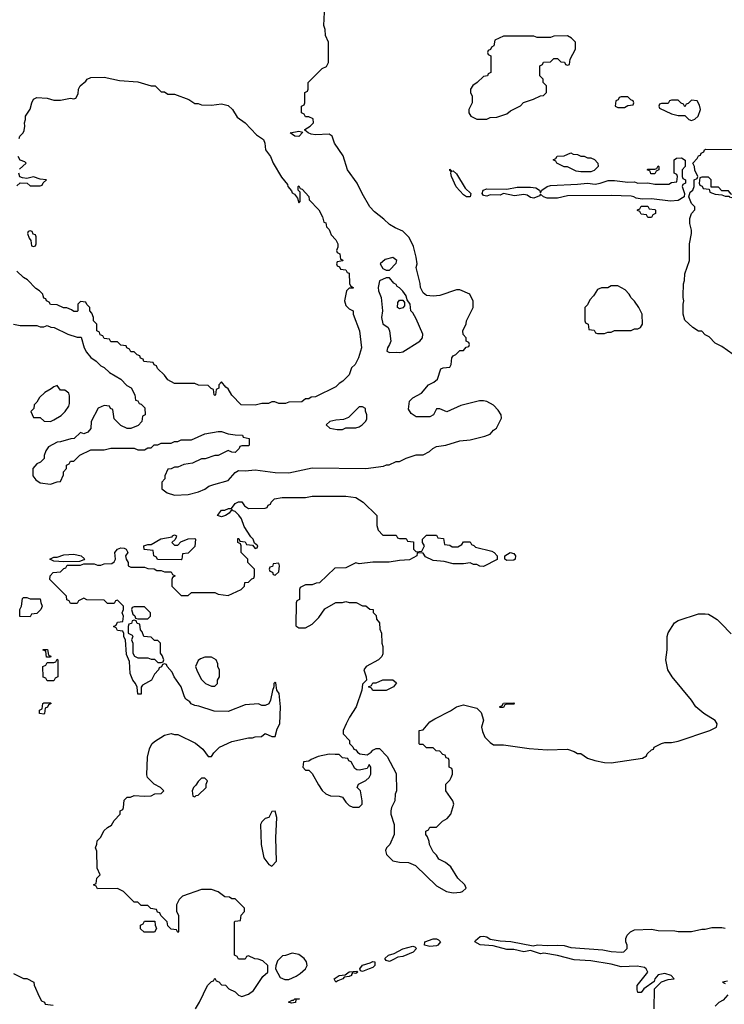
# Model space of a CAD drawing. Header units: inches. Extents: x 2348352 to 2479776, y 460422 to 613655.
# Tile 201 of 256: x 2381547 to 2385745, y 545778 to 551645. Entities that reach past the tile are written whole.
import ezdxf

# ---------------------------------------------------------------- set-up
doc = ezdxf.new("R2010")
doc.units = ezdxf.units.IN
doc.header["$MEASUREMENT"] = 0
doc.layers.add('C3584', color=7, linetype='Continuous')
doc.layers.add('C3585', color=7, linetype='Continuous')

msp = doc.modelspace()

# ---------------------------------------------------------------- linework, layer by layer
at = {"layer": 'C3584', "color": 4}
for points, elevation in [([(2381510, 549831.3), (2381550, 549822), (2381650, 549822), (2381670, 549814), (2381690, 549814), (2381710, 549822), (2381732.7, 549812.7), (2381751.6, 549811.6), (2381834, 549770), (2381890, 549754), (2381912.7, 549752.7), (2381931.3, 549690), (2381944.5, 549664.5), (2381970, 549632), (2382002, 549610), (2382030, 549582), (2382050, 549572), (2382082, 549542), (2382150, 549502), (2382185.4, 549465.4), (2382211.1, 549451.1), (2382234, 549410), (2382238, 549378), (2382250, 549374), (2382258, 549358), (2382270, 549354), (2382292.7, 549332.7), (2382294, 549290), (2382278, 549282), (2382274, 549250), (2382252.7, 549227.3), (2382210, 549208), (2382188.4, 549208.4), (2382150, 549226), (2382110, 549266), (2382102, 549322), (2382088, 549328), (2382082, 549342), (2382050, 549346), (2382014, 549330), (2381972, 549250), (2381971.3, 549208.7), (2381952.7, 549187.3), (2381930, 549178), (2381910, 549186), (2381871.6, 549148.4), (2381852.7, 549147.3), (2381791.1, 549128.9), (2381770, 549128), (2381719.6, 549100.4), (2381703.6, 549076.4), (2381692.7, 549047.3), (2381692, 549030), (2381671.1, 549008.9), (2381650, 548998), (2381624.7, 548970), (2381626.4, 548926.4), (2381643.5, 548903.5), (2381670, 548886), (2381730, 548878), (2381770, 548892), (2381790, 548894), (2381807.3, 548932.7), (2381808.4, 548951.6), (2381826, 548970), (2381826, 548990), (2381842, 548998), (2381850, 549014), (2381870, 549014), (2381906, 549050), (2381970, 549082), (2382050, 549082), (2382090, 549092), (2382230, 549092), (2382250, 549082), (2382290, 549082), (2382310, 549094), (2382330, 549094), (2382348.4, 549111.6), (2382370, 549112), (2382390, 549122), (2382450, 549122), (2382468.9, 549131.1), (2382490, 549132), (2382510, 549142), (2382570, 549142), (2382650, 549178), (2382730, 549191), (2382750, 549191), (2382790, 549178), (2382830, 549171.3), (2382874, 549170), (2382878, 549158), (2382914, 549150), (2382914, 549110), (2382910, 549106), (2382870, 549106), (2382858, 549102), (2382854, 549090), (2382830, 549066), (2382810, 549068), (2382790, 549078), (2382730, 549048.7), (2382710, 549048.7), (2382651.1, 549028.9), (2382630, 549028), (2382576.9, 549003.1), (2382525.4, 548994.6), (2382490, 548978), (2382470, 548978), (2382450, 548968), (2382430, 548966), (2382412.7, 548927.3), (2382411.6, 548908.4), (2382394, 548890), (2382394, 548850), (2382426.4, 548826.4), (2382470, 548812), (2382550, 548816), (2382611.6, 548831.6), (2382650, 548847.3), (2382674.8, 548865.2), (2382704.1, 548875.9), (2382790, 548898.8), (2382830, 548946), (2382850, 548958), (2382890, 548956), (2382950, 548962.8), (2383070, 548947.3), (2383150, 548944), (2383290, 548974.8), (2383608.9, 548971.1), (2383714.6, 548985.4), (2383732.7, 548992.7), (2383747.3, 548992.7), (2383790, 549012), (2383810, 549012), (2383850, 549032), (2383910, 549052), (2383950, 549052), (2383988.9, 549071.1), (2384008, 549090), (2384030, 549101), (2384086, 549110), (2384170, 549136), (2384230, 549141), (2384317.5, 549162.5), (2384350, 549176), (2384370, 549198), (2384388, 549210), (2384418, 549270), (2384415.3, 549290), (2384398, 549318), (2384370, 549348.7), (2384330, 549369), (2384310, 549374), (2384286.4, 549373.6), (2384174.4, 549345.6), (2384091.1, 549308.9), (2384050, 549326), (2384030, 549326), (2384012, 549290), (2383990, 549279), (2383910, 549279), (2383878.6, 549298.6), (2383863.2, 549323.2), (2383870, 549371.3), (2383890, 549391.3), (2383940.4, 549419.6), (2383982, 549470), (2384015.1, 549484.9), (2384037, 549503), (2384055.3, 549564.7), (2384070, 549571.3), (2384110, 549574), (2384118, 549590), (2384122, 549630), (2384130, 549642), (2384146, 549650), (2384170, 549674), (2384190, 549674), (2384207.3, 549692.7), (2384222, 549698), (2384226, 549710), (2384222, 549722), (2384206, 549730), (2384206, 549750), (2384188.4, 549768.4), (2384188, 549790), (2384207.3, 549832.7), (2384208, 549850), (2384248, 549930), (2384248, 549970), (2384232.7, 550000)], 52), ([(2383488.4, 550000), (2383482.8, 549970), (2383490, 549942), (2383510, 549922), (2383534, 549910), (2383534, 549890), (2383572, 549790), (2383582.8, 549690), (2383566, 549630), (2383544.7, 549590), (2383524.7, 549570), (2383510, 549528), (2383472, 549490), (2383450, 549478), (2383430, 549458), (2383310, 549398), (2383283.6, 549396.4), (2383270, 549386), (2383250, 549386), (2383227.3, 549367.3), (2383150, 549366), (2383130, 549358), (2383090, 549358), (2383067.3, 549367.3), (2383050, 549368), (2383030, 549358), (2382990, 549358), (2382950, 549348.7), (2382866, 549350), (2382810, 549408), (2382790, 549446), (2382775.3, 549455.3), (2382750, 549486), (2382734, 549470), (2382734, 549450), (2382718, 549442), (2382714, 549410), (2382710, 549406), (2382706, 549410), (2382702, 549442), (2382687.3, 549447.3), (2382670, 549466), (2382612.7, 549467.3), (2382590, 549478), (2382470, 549478), (2382430, 549498), (2382410, 549526), (2382367.3, 549567.3), (2382362, 549582), (2382347.3, 549587.3), (2382342, 549602), (2382287.3, 549607.3), (2382282, 549622), (2382267.3, 549627.3), (2382262, 549642), (2382247.3, 549647.3), (2382230, 549666), (2382210, 549666), (2382202, 549682), (2382186, 549690), (2382182, 549702), (2382150, 549706), (2382130, 549726), (2382090, 549726), (2382082, 549742), (2382050, 549746), (2382042, 549762), (2382027.3, 549767.3), (2382022, 549782), (2382006, 549790), (2382006, 549830), (2381986, 549850), (2381986, 549870), (2381976.4, 549896.4), (2381966, 549910), (2381966, 549930), (2381947.3, 549947.3), (2381942, 549962), (2381910, 549966), (2381894, 549950), (2381894, 549910), (2381890, 549906), (2381870, 549906), (2381856.4, 549916.4), (2381827.3, 549927.3), (2381808.4, 549928.4), (2381770, 549946), (2381730, 549948), (2381722, 549962), (2381706, 549970), (2381702, 549982), (2381690, 549986), (2381687.7, 550000)], 52), ([(2383696.8, 550000), (2383701, 549990), (2383707.7, 549910), (2383702.4, 549870), (2383710, 549832), (2383742, 549810), (2383751, 549790), (2383758, 549730), (2383751, 549709), (2383738, 549690), (2383734, 549670), (2383750, 549662), (2383790, 549664.7), (2383810, 549661), (2383830, 549666), (2383931.5, 549728.5), (2383946.6, 549750), (2383949.4, 549770), (2383910, 549862), (2383890, 549898), (2383878, 549910), (2383873.2, 549950), (2383854.6, 549974.6), (2383850, 549998), (2383848.7, 550000)], 56), ([(2384030, 550000), (2384010, 549998), (2383990, 550000)], 52), ([(2384964.6, 550000), (2384943.6, 549976.4), (2384930, 549946), (2384914, 549930), (2384914, 549850), (2384918, 549838), (2384934, 549830), (2384938, 549798), (2384970, 549794), (2384978, 549778), (2384990, 549774), (2385030, 549774), (2385050, 549782), (2385070, 549782), (2385090, 549792), (2385190, 549792), (2385210, 549802), (2385230, 549802), (2385246, 549810), (2385258, 549830), (2385255.3, 549890), (2385235.3, 549930), (2385210, 549968), (2385188, 549990), (2385183, 550000)], 52), ([(2385798, 549650), (2385730, 549698), (2385690, 549718), (2385654.6, 549754.6), (2385630, 549768), (2385610, 549788), (2385590, 549788.7), (2385558, 549810), (2385510, 549855.3), (2385499, 549890), (2385499, 549950), (2385504, 549970), (2385499, 549990), (2385499.4, 550000)], 48), ([(2382594, 545750), (2382619, 545790), (2382666, 545890), (2382690, 545914), (2382702, 545918), (2382710, 545934), (2382718, 545918), (2382732.7, 545912.7), (2382750, 545894), (2382772.7, 545892.7), (2382794, 545870), (2382830, 545852), (2382850, 545832), (2382870, 545824.7), (2382910, 545838), (2382940.2, 545859.8), (2382996.4, 545943.6), (2383026, 545970), (2383026, 546010), (2382996.4, 546036.4), (2382967.3, 546047.3), (2382948, 546048), (2382910, 546066), (2382898, 546062), (2382890, 546046), (2382850, 546046), (2382842, 546062), (2382826, 546070), (2382826, 546270), (2382830, 546274), (2382862, 546278), (2382866, 546310), (2382886, 546330), (2382886, 546350), (2382830, 546406), (2382810, 546406), (2382796.4, 546416.4), (2382770, 546418), (2382728.9, 546448.9), (2382690, 546462), (2382630, 546462), (2382516.9, 546423.1), (2382496.9, 546403.1), (2382482, 546370), (2382482, 546330), (2382494, 546310), (2382494, 546210), (2382490, 546206), (2382482, 546222), (2382450, 546226), (2382430, 546246), (2382426, 546270), (2382387.3, 546307.3), (2382382, 546322), (2382367.3, 546327.3), (2382362, 546342), (2382328.4, 546348.4), (2382310, 546366), (2382270, 546366), (2382250, 546386), (2382230, 546386), (2382166, 546450), (2382130, 546468), (2382010, 546466), (2382002, 546482), (2381986, 546490), (2382002, 546498), (2382006, 546530), (2382026, 546550), (2382008, 546590), (2382006, 546690), (2381998, 546710), (2382007.3, 546732.7), (2382008.4, 546751.6), (2382030, 546774), (2382048.9, 546811.1), (2382070, 546832), (2382094.6, 546845.4), (2382110, 546874), (2382146, 546910), (2382146, 546930), (2382162, 546938), (2382166, 546950), (2382170, 546994), (2382188.4, 547011.6), (2382207.3, 547012.7), (2382230, 547022), (2382290, 547018), (2382330, 547021), (2382352.7, 547032.7), (2382390, 547034), (2382406, 547050), (2382386, 547070), (2382348.9, 547088.9), (2382309.1, 547129.1), (2382304.7, 547144.7), (2382309.4, 547250.6), (2382320.2, 547299.8), (2382335.3, 547330), (2382350, 547344.7), (2382410, 547382), (2382450, 547391.3), (2382470, 547384.7), (2382490, 547384.7), (2382593.7, 547333.7), (2382638, 547298), (2382670, 547254), (2382690, 547254), (2382703.1, 547276.9), (2382738, 547310), (2382810, 547344.7), (2382910, 547364.7), (2382934.6, 547365.4), (2382950, 547372), (2382987.3, 547372.7), (2383010, 547392), (2383050, 547374), (2383070, 547374), (2383080.2, 547419.8), (2383096, 547450), (2383100.9, 547550), (2383092.7, 547630), (2383078, 547650), (2383073.6, 547693.6), (2383070, 547698), (2383062, 547690), (2383062, 547670), (2383052.7, 547647.3), (2383042, 547590), (2383031.1, 547568.9), (2383010, 547558), (2382990, 547558), (2382970, 547568), (2382890, 547562), (2382790, 547522), (2382704.7, 547524.7), (2382614.6, 547554.6), (2382590, 547558), (2382569.1, 547569.1), (2382560.4, 547580.4), (2382536.4, 547596.4), (2382528, 547610), (2382508.9, 547668.9), (2382468, 547730), (2382456.4, 547756.4), (2382426, 547790), (2382422, 547802), (2382410, 547806), (2382398, 547802), (2382392, 547788), (2382378, 547782), (2382374, 547770), (2382350, 547746), (2382332, 547710), (2382279.6, 547680.4), (2382271.6, 547668.4), (2382270, 547626), (2382250, 547626), (2382247.3, 547667.3), (2382238, 547690), (2382222, 547710), (2382205.2, 547750), (2382200.4, 547820.4), (2382183.1, 547863.1), (2382178, 547950), (2382168.4, 547968.4), (2382167.3, 547987.3), (2382162, 548002), (2382130, 548006), (2382122, 548022), (2382106, 548030), (2382122, 548038), (2382130, 548054), (2382162, 548058), (2382166, 548090), (2382158, 548110), (2382166, 548130), (2382166, 548150), (2382130, 548186), (2382118, 548182), (2382110, 548166), (2382070, 548166), (2382050, 548186), (2381948, 548188), (2381930, 548198), (2381898, 548182), (2381890, 548166), (2381850, 548166), (2381842, 548182), (2381828.4, 548188.4), (2381826, 548210), (2381726, 548310), (2381728, 548330), (2381746, 548350), (2381790, 548354), (2381810, 548374), (2381822, 548378), (2381830, 548394), (2381910, 548394), (2381930, 548402), (2381990, 548402), (2382010, 548394), (2382030, 548394), (2382050, 548402), (2382096.4, 548403.6), (2382110, 548414), (2382118, 548430), (2382114, 548470), (2382129, 548490), (2382150, 548497.3), (2382170, 548496), (2382182, 548490), (2382192, 548470), (2382178, 548450), (2382182, 548430), (2382194, 548410), (2382194, 548390), (2382210, 548382), (2382290, 548382), (2382310, 548374), (2382347.3, 548372.7), (2382363.6, 548363.6), (2382390, 548362), (2382410, 548354), (2382450, 548354), (2382458, 548338), (2382474, 548330), (2382458, 548322), (2382454, 548310), (2382454, 548270), (2382510, 548214), (2382550, 548214), (2382570, 548232), (2382710, 548232), (2382730, 548222), (2382790, 548214), (2382866, 548250), (2382886, 548270), (2382888, 548292), (2382910, 548294), (2382930, 548314), (2382942, 548318), (2382946, 548330), (2382946, 548370), (2382906, 548410), (2382906, 548430), (2382866, 548470), (2382866, 548510), (2382862, 548522), (2382846, 548530), (2382847.3, 548552.7), (2382852.7, 548552.7), (2382858, 548538), (2382890, 548534), (2382898, 548518), (2382934, 548514), (2382950, 548494), (2382962, 548498), (2382966, 548510), (2382946, 548526), (2382938, 548550), (2382924, 548564), (2382884, 548624), (2382868, 548670), (2382853.2, 548693.2), (2382830, 548715.3), (2382818, 548718), (2382810, 548726), (2382796, 548704), (2382774, 548690), (2382750, 548682), (2382726, 548690), (2382750, 548722), (2382770, 548722), (2382791.3, 548731.3), (2382808.7, 548731.3), (2382830, 548761), (2382850, 548771), (2382871, 548771), (2382887.1, 548747.1), (2382910, 548732), (2383010, 548734), (2383022, 548738), (2383027.3, 548752.7), (2383042, 548758), (2383046, 548770), (2383066, 548790), (2383110, 548798), (2383250, 548798), (2383290, 548804.7), (2383490, 548804.7), (2383550, 548798), (2383594, 548770), (2383674, 548690), (2383674, 548630), (2383683.6, 548603.6), (2383710, 548574), (2383790, 548574), (2383798, 548558), (2383810, 548554), (2383850, 548554), (2383858, 548538), (2383892.7, 548532.7), (2383894, 548490), (2383910, 548474), (2383942, 548478), (2383958, 548510), (2383946, 548530), (2383946, 548550), (2383970, 548574), (2384030, 548574), (2384038, 548558), (2384072.7, 548552.7), (2384078, 548518), (2384110, 548514), (2384123.6, 548503.6), (2384156.4, 548503.6), (2384182, 548518), (2384190, 548534), (2384230, 548534), (2384238, 548518), (2384252.7, 548512.7), (2384262, 548502), (2384358.8, 548478.8), (2384374, 548470), (2384392, 548450), (2384391.3, 548428.7), (2384310, 548386), (2384288.4, 548388.4), (2384270, 548398), (2384250, 548398), (2384230, 548408), (2384190, 548402), (2384130, 548402), (2384076.5, 548416.5), (2384010, 548422.7), (2383964.7, 548444.7), (2383950, 548466), (2383930, 548468), (2383914, 548466), (2383912, 548450), (2383870, 548426), (2383810, 548422.7), (2383747.5, 548412.5), (2383650, 548412.7), (2383570, 548402), (2383550, 548408), (2383490, 548378), (2383423.6, 548376.4), (2383334, 548290), (2383312.7, 548287.3), (2383290, 548278), (2383250, 548278), (2383218, 548262), (2383214, 548250), (2383214, 548190), (2383198, 548182), (2383194, 548170), (2383192.7, 548032.7), (2383210, 548022), (2383250, 548022), (2383290, 548042), (2383330, 548082), (2383365.2, 548134.8), (2383430, 548171.3), (2383470, 548171.3), (2383490, 548178), (2383510, 548172), (2383551.1, 548171.1), (2383590, 548152), (2383610, 548152), (2383632.7, 548132.7), (2383652, 548130), (2383652.7, 548112.7), (2383670, 548094), (2383672.7, 548072.7), (2383691.3, 548050), (2383692.7, 548012.7), (2383702, 547990), (2383704.7, 547930), (2383711, 547910), (2383710, 547866), (2383704.7, 547850), (2383684.7, 547830), (2383612, 547790), (2383598, 547770), (2383612, 547730), (2383614, 547710), (2383590, 547686), (2383584.7, 547650), (2383552, 547550), (2383511.1, 547488.9), (2383491.3, 547450), (2383474, 547410), (2383474, 547390), (2383512, 547350), (2383512.7, 547332.7), (2383532.7, 547312.7), (2383538, 547298), (2383550, 547294), (2383559.6, 547279.6), (2383574, 547270), (2383616.4, 547263.6), (2383640.4, 547279.6), (2383650, 547292), (2383670, 547302), (2383690, 547302), (2383735.3, 547255.3), (2383790, 547154), (2383791.3, 547050), (2383784.7, 547030), (2383782, 546990), (2383762, 546950), (2383758, 546930), (2383758, 546910), (2383778, 546850), (2383778, 546790), (2383752, 546730), (2383732, 546710), (2383725.4, 546694.6), (2383732, 546670), (2383770, 546632), (2383810, 546624.7), (2383863.6, 546623.6), (2383905.4, 546605.4), (2384030, 546484.7), (2384090, 546451), (2384110, 546446), (2384130, 546442.8), (2384173.6, 546446.4), (2384186, 546450), (2384206, 546470), (2384198, 546490), (2384158, 546530), (2384116.5, 546596.5), (2384083.1, 546623.1), (2384043.1, 546643.1), (2384030, 546666), (2384010, 546686), (2383988, 546730), (2383987.3, 546747.3), (2383976.4, 546776.4), (2383966, 546790), (2383966, 546810), (2383982, 546818), (2383990, 546834), (2384030, 546834), (2384066, 546870), (2384094.6, 546885.4), (2384115.3, 546910), (2384134, 546970), (2384128, 546990), (2384086, 547050), (2384086, 547090), (2384110, 547114), (2384118, 547130), (2384126, 547150), (2384126, 547170), (2384122, 547182), (2384106, 547190), (2384106, 547230), (2384102, 547242), (2384087.3, 547247.3), (2384082, 547262), (2384067.3, 547267.3), (2384050, 547286), (2384027.3, 547287.3), (2384010, 547306), (2383970, 547306), (2383950, 547326), (2383930, 547326), (2383926, 547330), (2383926, 547410), (2383950, 547414), (2383990, 547462), (2384020.2, 547479.8), (2384113.6, 547526.4), (2384150, 547551.3), (2384190, 547562), (2384270, 547542), (2384296, 547516), (2384311, 547470), (2384298, 547430), (2384303.5, 547403.5), (2384318, 547370), (2384350, 547338), (2384370, 547324.7), (2384430, 547324.7), (2384581.4, 547301.4), (2384690, 547294), (2384810, 547298), (2384850, 547284.7), (2384870, 547272), (2384890, 547272), (2384930, 547244.7), (2384974, 547230), (2385030, 547218.8), (2385070, 547216.3), (2385256.4, 547243.6), (2385282, 547258), (2385286, 547270), (2385310, 547294), (2385322, 547298), (2385326, 547310), (2385370, 547332), (2385390, 547338), (2385430, 547338), (2385470, 547346.8), (2385658, 547410), (2385698, 547430), (2385702, 547450), (2385690, 547468), (2385622, 547510), (2385575.3, 547550), (2385549, 547590), (2385433.2, 547730), (2385409, 547770), (2385397.2, 547830), (2385405.2, 547890), (2385404, 547970), (2385409.3, 547990.7), (2385448.7, 548050), (2385470, 548064.7), (2385590, 548104.7), (2385630, 548104.7), (2385650, 548102), (2385670, 548091.3), (2385702, 548070), (2385726.4, 548046.4), (2385785.4, 547985.4)], 48), ([(2385326, 545750), (2385328, 545870), (2385370, 545912), (2385410, 545924.7), (2385446, 545930), (2385428, 545950), (2385390, 545960.9), (2385350, 545952.7), (2385331.3, 545930), (2385326.8, 545913.2), (2385264.7, 545870), (2385250, 545848), (2385230, 545848), (2385224.7, 545864.7), (2385226, 545890), (2385289.3, 545970), (2385279.3, 545990), (2385270, 545997), (2385225.4, 546005.4), (2385130, 546000.5), (2385070, 546016.3), (2384950, 546036.2), (2384850, 546043.6), (2384750, 546069.6), (2384670, 546082.7), (2384650, 546079.5), (2384590, 546099), (2384550, 546089.6), (2384490, 546104.5), (2384450, 546105.1), (2384367, 546127), (2384290, 546133.2), (2384259, 546150), (2384262.7, 546157.3), (2384290, 546182), (2384310, 546184), (2384330, 546180.7), (2384350, 546166.8), (2384410, 546155.5), (2384472.1, 546152.1), (2384606, 546126), (2384632.8, 546132.8), (2384690, 546127.3), (2384750, 546130.8), (2384790, 546127.7), (2384830, 546116), (2385022, 546102), (2385070, 546092), (2385132, 546088), (2385146, 546090), (2385166, 546110), (2385166, 546130), (2385158, 546150), (2385158, 546170), (2385166, 546190), (2385186, 546210), (2385210, 546222), (2385310, 546224.7), (2385350, 546218), (2385450, 546216), (2385470, 546211), (2385550, 546211.3), (2385610, 546224.7), (2385630, 546224.7), (2385670, 546236), (2385730, 546236), (2385750, 546231.3)], 44), ([(2381510, 545962), (2381570, 545932), (2381590, 545932), (2381632, 545910), (2381632.7, 545892.7), (2381663.6, 545823.6), (2381678, 545798), (2381694, 545790), (2381698, 545778), (2381747.3, 545772.7)], 48), ([(2385764.1, 545915.9), (2385734, 545910), (2385750, 545902)], 44), ([(2385765.4, 545834.6), (2385736.9, 545803.1), (2385711.6, 545788.4), (2385690, 545766)], 44)]:
    msp.add_lwpolyline(points, dxfattribs=dict(at, elevation=elevation))
for points, elevation in [([(2383810, 549922), (2383798, 549930), (2383800.4, 549959.6), (2383810, 549974), (2383830, 549974), (2383839.6, 549959.6), (2383839.6, 549940.4), (2383830, 549928)], 56), ([(2381770, 549466), (2381750, 549458), (2381735.3, 549444.7), (2381696.9, 549423.1), (2381665.4, 549394.6), (2381650, 549366), (2381634, 549350), (2381631.6, 549328.4), (2381614, 549310), (2381630, 549274), (2381670, 549274), (2381692.7, 549252.7), (2381730, 549251.3), (2381750, 549261), (2381793.6, 549286.4), (2381818, 549310), (2381839, 549341), (2381843.1, 549356.9), (2381843.1, 549403.1), (2381839, 549419), (2381816.4, 549436.4), (2381790, 549438)], 52), ([(2383590, 549338), (2383570, 549338), (2383505.4, 549274.6), (2383476.9, 549263.1), (2383430, 549259), (2383394, 549250), (2383372, 549230), (2383394, 549210), (2383438, 549202), (2383470, 549202.8), (2383490, 549212), (2383550, 549212), (2383570, 549218), (2383588, 549230), (2383608, 549250), (2383614.6, 549265.4), (2383615.3, 549290), (2383608, 549312), (2383608, 549328)], 56), ([(2382470, 548514), (2382490, 548514), (2382507.3, 548532.7), (2382550, 548552), (2382590, 548554), (2382594, 548550), (2382590, 548506), (2382550, 548466), (2382518, 548462), (2382514, 548430), (2382510, 548426), (2382368.4, 548428.4), (2382362, 548442), (2382346, 548450), (2382342, 548482), (2382288.4, 548488.4), (2382286, 548510), (2382310, 548518), (2382330, 548518), (2382387.6, 548552.4), (2382456.4, 548563.6), (2382458, 548570), (2382470, 548574.8), (2382482, 548570), (2382479.6, 548560.4), (2382472.7, 548547.3), (2382454, 548530)], 48), ([(2381810, 548414), (2381750, 548418), (2381726, 548430), (2381750, 548442), (2381770, 548442), (2381810, 548456), (2381870, 548461), (2381914, 548450), (2381932.7, 548432.7), (2381930, 548426), (2381903.6, 548416.4)], 48), ([(2384450, 548422), (2384438, 548430), (2384438, 548450), (2384469.4, 548470.6), (2384490, 548464.7), (2384501, 548450), (2384498, 548430), (2384490, 548425.2)], 48), ([(2383090, 548406), (2383058, 548402), (2383052.7, 548387.3), (2383038, 548382), (2383034, 548370), (2383038, 548358), (2383052.7, 548352.7), (2383058, 548338), (2383070, 548334), (2383090, 548354), (2383095.3, 548390)], 48), ([(2381610, 548194), (2381670, 548194), (2381672.7, 548172.7), (2381682, 548150), (2381674, 548130), (2381650, 548106), (2381618, 548102), (2381610, 548086), (2381548.4, 548088.4), (2381548.7, 548130), (2381558, 548150), (2381564.7, 548195.3), (2381570, 548202), (2381590, 548202)], 48), ([(2382290, 548146), (2382230, 548146), (2382218, 548142), (2382214, 548130), (2382222, 548102), (2382232.7, 548092.7), (2382238, 548078), (2382250, 548074), (2382310, 548074), (2382326, 548090), (2382326, 548110)], 48), ([(2382230, 548066), (2382218, 548062), (2382212.7, 548047.3), (2382198, 548042), (2382194, 548030), (2382194, 547990), (2382218, 547978), (2382222, 547970), (2382214, 547950), (2382222, 547930), (2382222, 547870), (2382231.6, 547851.6), (2382250, 547842), (2382310, 547842), (2382330, 547834), (2382350, 547834), (2382370, 547814), (2382390, 547814), (2382402, 547818), (2382406, 547830), (2382396.4, 547856.4), (2382386, 547870), (2382386, 547930), (2382370, 547946), (2382350, 547946), (2382330, 547966), (2382286, 547970), (2382276.4, 547996.4), (2382266, 548010), (2382262, 548042), (2382247.3, 548047.3), (2382242, 548062)], 48), ([(2381730, 547846), (2381707.3, 547847.3), (2381702, 547882), (2381687.3, 547887.3), (2381687.3, 547892.7), (2381712.7, 547892.7), (2381718, 547858), (2381732.7, 547852.7)], 48), ([(2381710, 547706), (2381702, 547722), (2381687.3, 547727.3), (2381686, 547790), (2381702, 547798), (2381710, 547814), (2381750, 547814), (2381762, 547818), (2381770, 547834), (2381774, 547830), (2381774, 547730), (2381758, 547722), (2381750, 547706)], 48), ([(2382690, 547846), (2382650, 547846), (2382623.6, 547836.4), (2382610, 547826), (2382594, 547790), (2382603.6, 547763.6), (2382630, 547714), (2382654, 547690), (2382690, 547674), (2382710, 547674), (2382726, 547690), (2382726, 547710), (2382738, 547730), (2382738, 547770), (2382728.4, 547788.4), (2382727.3, 547807.3), (2382718, 547830)], 48), ([(2383650, 547648), (2383642, 547662), (2383626, 547670), (2383642, 547678), (2383650, 547694), (2383670, 547694), (2383710, 547711.3), (2383770, 547712), (2383792.7, 547692.7), (2383774, 547670), (2383730, 547648.7)], 48), ([(2381690, 547506), (2381666, 547510), (2381666, 547530), (2381682, 547538), (2381686, 547570), (2381690, 547574), (2381730, 547574), (2381734, 547570), (2381718, 547562), (2381712, 547548), (2381698, 547542), (2381694, 547510)], 48), ([(2384410, 547546), (2384406, 547550), (2384422, 547558), (2384428.4, 547571.6), (2384490, 547574), (2384494, 547570), (2384490, 547566), (2384450, 547566), (2384438, 547562), (2384430, 547546)], 48), ([(2383390, 547268), (2383325.4, 547254.6), (2383283.6, 547236.4), (2383270, 547226), (2383238, 547222), (2383234, 547190), (2383250, 547174), (2383270, 547174), (2383290, 547154), (2383326.4, 547086.4), (2383350, 547052), (2383370, 547032), (2383399.6, 547019.6), (2383450, 547018), (2383470, 547012), (2383490, 546982), (2383510, 546962), (2383531.6, 546951.6), (2383570, 546952), (2383588, 546970), (2383588, 546990), (2383578, 547050), (2383558, 547070), (2383566, 547090), (2383610, 547111.3), (2383628.7, 547130), (2383638, 547150), (2383638, 547190), (2383630, 547206), (2383616.9, 547183.1), (2383570, 547174), (2383555.3, 547175.3), (2383543.1, 547183.1), (2383522, 547222), (2383508, 547228), (2383502, 547242), (2383470, 547246), (2383450, 547266), (2383427.3, 547267.3)], 48), ([(2382650, 547126), (2382630, 547126), (2382610, 547106), (2382596.9, 547083.1), (2382582, 547070), (2382574, 547050), (2382578, 547018), (2382590, 547014), (2382598, 547022), (2382610, 547024.7), (2382658, 547070), (2382658, 547090), (2382666, 547110)], 48), ([(2383070, 546928), (2383050, 546926), (2383032, 546890), (2383010, 546886), (2382990, 546866), (2382982, 546850), (2382984.7, 546730), (2383002, 546650), (2383030.9, 546610.9), (2383050, 546601), (2383076.2, 546630), (2383072.8, 546770), (2383078, 546890)], 48), ([(2382350, 546208), (2382288.4, 546208.4), (2382267.3, 546227.3), (2382266, 546250), (2382282, 546258), (2382290, 546274), (2382352.7, 546272.7), (2382354, 546250), (2382362, 546230)], 48), ([(2383990, 546121.6), (2383958, 546130), (2383961.2, 546150), (2384010, 546168.2), (2384030, 546168), (2384043, 546163), (2384053.4, 546150), (2384038.8, 546130), (2384030, 546126)], 44), ([(2383750, 546033.2), (2383730, 546039), (2383722.7, 546050), (2383744, 546070), (2383778.9, 546081.1), (2383830, 546107.7), (2383890, 546124), (2383901, 546121), (2383911, 546111), (2383891.7, 546088.3), (2383830, 546063.6), (2383800.4, 546059.6), (2383770, 546043.7)], 44), ([(2383170, 546082), (2383130, 546068), (2383112.7, 546067.3), (2383083.6, 546036.4), (2383072.7, 546007.3), (2383072, 545990), (2383098, 545938), (2383126.4, 545926.4), (2383150, 545926), (2383194.8, 545945.2), (2383218.9, 545961.1), (2383249, 545990), (2383259, 546010), (2383255.3, 546030), (2383242, 546050), (2383210, 546074)], 48), ([(2383590, 545974), (2383578, 545978), (2383574, 545990), (2383590, 546010.7), (2383635.5, 546024.5), (2383650, 546033.4), (2383662, 546030), (2383662.8, 546010), (2383650, 545997.2), (2383630, 545989.4)], 44), ([(2383550, 545962), (2383530, 545966), (2383523.6, 545956.4), (2383524.7, 545950), (2383510, 545943.7), (2383479.6, 545940.4), (2383471.3, 545930), (2383441.4, 545918.6), (2383430, 545909.5), (2383421.2, 545930), (2383449.7, 545950.3), (2383485.6, 545954.4), (2383510, 545970.4), (2383555.3, 545975.3), (2383562, 545970)], 44), ([(2383165.6, 545785.6), (2383148.7, 545790), (2383170, 545802), (2383178, 545802), (2383186, 545810), (2383214, 545810), (2383192.7, 545807.3), (2383190, 545789.5)], 44)]:
    msp.add_lwpolyline(points, close=True, dxfattribs=dict(at, elevation=elevation))
at = {"layer": 'C3585', "color": 4}
for points, elevation in [([(2383990, 550000), (2383970, 550002), (2383950, 550018), (2383935.3, 550050), (2383933.6, 550073.6), (2383909.1, 550169.1), (2383914, 550190), (2383909.2, 550230), (2383892.5, 550292.5), (2383866.8, 550346.8), (2383830, 550384), (2383784.1, 550404.1), (2383750, 550425.2), (2383717.2, 550457.2), (2383660.7, 550500.7), (2383633.2, 550530), (2383586.6, 550610), (2383558, 550670), (2383500.9, 550750), (2383473.9, 550833.9), (2383422.7, 550910), (2383409, 550950), (2383390, 550962.7), (2383310, 550958), (2383283.7, 550963.7), (2383266, 550970), (2383246, 550986), (2383246, 550990), (2383278, 551010), (2383298, 551030), (2383294.6, 551054.6), (2383270, 551066), (2383250, 551066), (2383242, 551082), (2383226, 551090), (2383226, 551130), (2383242, 551138), (2383246, 551150), (2383246, 551210), (2383262, 551218), (2383266, 551230), (2383266, 551270), (2383350, 551354), (2383374.6, 551365.4), (2383386, 551390), (2383386, 551510), (2383368, 551550), (2383367.3, 551587.3), (2383358, 551610), (2383362, 551690)], 52), ([(2381543.1, 550936.9), (2381548, 550950), (2381568, 550970), (2381574.6, 550985.4), (2381578, 551010), (2381575.3, 551030), (2381582, 551050), (2381582, 551070), (2381609.1, 551110.9), (2381619, 551150), (2381630, 551172), (2381650, 551182), (2381710, 551178), (2381750, 551164.7), (2381790, 551164.7), (2381850, 551178), (2381870, 551174), (2381882, 551178), (2381896.4, 551203.6), (2381898, 551230), (2381908, 551250), (2381942, 551278), (2381950, 551291.3), (2381970, 551301), (2382050, 551302.8), (2382142, 551282), (2382250, 551274.8), (2382330, 551251.3), (2382354, 551250), (2382390, 551214), (2382410, 551214), (2382430, 551202), (2382470, 551202), (2382554, 551170), (2382590, 551144.7), (2382610, 551144.7), (2382630, 551138), (2382690, 551136), (2382750, 551142.8), (2382790, 551134), (2382814, 551110), (2382843.5, 551063.5), (2382891, 551030), (2382958.8, 550958.8), (2382998.8, 550930), (2383006.8, 550910), (2383011, 550870), (2383041, 550830), (2383058, 550790), (2383106.4, 550706.4), (2383142, 550662), (2383144.7, 550650), (2383166, 550626), (2383170, 550614), (2383184.7, 550604.7), (2383202, 550582), (2383210, 550554), (2383218, 550562), (2383218, 550618), (2383206, 550630), (2383206, 550650), (2383210, 550654), (2383218, 550638), (2383230, 550634), (2383270, 550592), (2383272, 550572), (2383330, 550512), (2383352, 550470), (2383358, 550438), (2383370, 550434), (2383374, 550410), (2383390, 550394), (2383403.6, 550363.6), (2383430, 550334), (2383442, 550310), (2383442, 550290), (2383434, 550270), (2383438, 550258), (2383454, 550250), (2383458, 550218), (2383470, 550214), (2383471.3, 550208.7), (2383438, 550202), (2383434, 550190), (2383438, 550178), (2383452.7, 550172.7), (2383458, 550158), (2383490, 550154), (2383498, 550138), (2383510, 550134), (2383512.7, 550072.7), (2383518, 550058), (2383534, 550050), (2383534, 550046), (2383510, 550046), (2383494, 550030), (2383488.4, 550000)], 52), ([(2385499.4, 550000), (2385502, 550070), (2385508, 550090), (2385508.7, 550130), (2385538, 550210), (2385538, 550310), (2385548.7, 550370), (2385548.7, 550390), (2385539, 550430), (2385540.2, 550459.8), (2385549.3, 550490.7), (2385568.7, 550511.3), (2385569, 550530), (2385549.5, 550549.5), (2385532.7, 550590), (2385542, 550618), (2385558, 550630), (2385566, 550650), (2385566, 550690), (2385582, 550698), (2385586, 550710), (2385568.4, 550748.4), (2385568, 550770), (2385558, 550790), (2385583.1, 550816.9), (2385590, 550834), (2385602, 550838), (2385606, 550850), (2385622, 550858), (2385626, 550870), (2385632.7, 550872.7), (2385888.4, 550871.6)], 48), ([(2381546, 550754), (2381586, 550790), (2381578, 550798), (2381550, 550808), (2381538, 550830)], 52), ([(2381530, 550654), (2381550, 550672), (2381591.6, 550671.6), (2381610, 550654), (2381670, 550654), (2381682, 550658), (2381687.3, 550672.7), (2381706, 550690), (2381670, 550695.3), (2381630, 550708), (2381590, 550699), (2381563.1, 550703.1), (2381549, 550709), (2381542, 550730)], 52), ([(2381687.7, 550000), (2381686, 550010), (2381666, 550030), (2381643.1, 550043.1), (2381594.6, 550094.6), (2381569.1, 550109.1), (2381530, 550146)], 52), ([(2383848.7, 550000), (2383830, 550028), (2383810, 550048), (2383795.3, 550055.3), (2383790, 550066), (2383775.3, 550075.3), (2383750, 550106), (2383730, 550106), (2383690, 550088), (2383682, 550050), (2383684, 550030), (2383696.8, 550000)], 56), ([(2384232.7, 550000), (2384228.4, 550008.4), (2384170, 550035.3), (2384150, 550035.3), (2384050, 550002), (2384030, 550000)], 52), ([(2385183, 550000), (2385178, 550010), (2385154.6, 550034.6), (2385110, 550058), (2385070, 550058), (2385050, 550048), (2385012.7, 550047.3), (2384990, 550038), (2384970, 550006), (2384964.6, 550000)], 52)]:
    msp.add_lwpolyline(points, dxfattribs=dict(at, elevation=elevation))
for points, elevation in [([(2384810, 551548), (2384730, 551546), (2384710, 551538), (2384630, 551538), (2384610, 551546), (2384430, 551546), (2384378, 551522), (2384371.6, 551488.4), (2384358, 551482), (2384352.7, 551467.3), (2384338, 551462), (2384334, 551450), (2384338, 551438), (2384354, 551430), (2384354, 551330), (2384338, 551322), (2384334, 551310), (2384310, 551306), (2384272, 551270), (2384247.1, 551252.9), (2384232, 551230), (2384232, 551210), (2384242, 551190), (2384242, 551150), (2384222, 551110), (2384222, 551090), (2384234, 551070), (2384270, 551052), (2384330, 551052), (2384350, 551062), (2384390, 551064.7), (2384450, 551084.7), (2384470, 551102), (2384530, 551132), (2384549.1, 551150.9), (2384608.9, 551171.1), (2384650, 551192), (2384667.3, 551192.7), (2384686, 551210), (2384686, 551250), (2384666, 551270), (2384666, 551290), (2384646, 551310), (2384646, 551370), (2384662, 551378), (2384667.3, 551392.7), (2384710, 551394), (2384730, 551414), (2384750, 551414), (2384770, 551394), (2384792.7, 551392.7), (2384798, 551378), (2384810, 551374), (2384822, 551378), (2384826, 551410), (2384858, 551470), (2384858, 551510), (2384834.6, 551534.6)], 52), ([(2385170, 551186), (2385130, 551186), (2385118, 551182), (2385112.7, 551167.3), (2385098, 551162), (2385094, 551130), (2385110, 551122), (2385150, 551122), (2385170, 551134), (2385202, 551138), (2385206, 551150), (2385202, 551162), (2385187.3, 551167.3)], 52), ([(2385550, 551166), (2385530, 551146), (2385518, 551142), (2385510, 551126), (2385502, 551142), (2385487.3, 551147.3), (2385470, 551166), (2385430, 551166), (2385418, 551162), (2385410, 551146), (2385370, 551146), (2385358, 551142), (2385354, 551130), (2385358, 551118), (2385430, 551084.7), (2385470, 551074), (2385510, 551074), (2385534, 551050), (2385550, 551044.7), (2385570, 551052), (2385588, 551070), (2385602, 551110), (2385596.4, 551136.4), (2385582, 551162)], 52), ([(2383210, 550949.3), (2383186, 550950), (2383158, 550970), (2383210, 550981), (2383234, 550974)], 52), ([(2384890, 550832), (2384910, 550832), (2384930, 550822), (2384950, 550822), (2384970.9, 550810.9), (2384992, 550790), (2384994, 550770), (2384970, 550746), (2384950, 550738), (2384890, 550738), (2384863.1, 550743.1), (2384810, 550768), (2384790, 550768), (2384746, 550790), (2384742, 550802), (2384726, 550810), (2384742, 550818), (2384748.4, 550831.6), (2384790, 550834), (2384830, 550852), (2384843.6, 550843.6), (2384870, 550842)], 48), ([(2385423.7, 550563.7), (2385310, 550578), (2385254.6, 550574.6), (2385220.4, 550580.4), (2385206, 550590), (2385190, 550592.3), (2385070, 550597.2), (2384810, 550594.5), (2384750, 550582), (2384690, 550582), (2384668.4, 550588.4), (2384650, 550606), (2384644.7, 550595.3), (2384610, 550581.2), (2384590, 550586), (2384570, 550599.3), (2384550, 550602.7), (2384495.5, 550595.5), (2384430, 550609), (2384410, 550599), (2384350, 550602), (2384330, 550594), (2384310, 550598), (2384302, 550610), (2384309, 550630), (2384330, 550636.4), (2384450, 550634), (2384510, 550647.7), (2384590, 550647.7), (2384622, 550642), (2384644.7, 550630), (2384650, 550614), (2384658, 550630), (2384689.5, 550650.5), (2384710, 550656.3), (2384870, 550663.8), (2384930, 550671), (2384974.5, 550665.5), (2385006, 550670), (2385053.6, 550686.4), (2385090, 550686.8), (2385170, 550676), (2385210, 550678), (2385230, 550671.3), (2385290, 550672), (2385330, 550664.7), (2385414.6, 550665.4), (2385430, 550674), (2385462, 550678), (2385466, 550710), (2385462, 550722), (2385446, 550730), (2385446, 550810), (2385460.4, 550819.6), (2385490, 550822), (2385511.6, 550808.4), (2385512, 550770), (2385494, 550750), (2385494, 550710), (2385498, 550698), (2385514, 550690), (2385514, 550670), (2385498, 550662), (2385494, 550650), (2385506.8, 550610), (2385504.7, 550590), (2385470, 550567.3)], 48), ([(2384122, 550742), (2384130, 550744.7), (2384150, 550726), (2384201.4, 550641.4), (2384234.8, 550610), (2384230, 550589.3), (2384209.6, 550589.6), (2384190, 550601.2), (2384147.9, 550647.9), (2384119.3, 550710), (2384115.3, 550730), (2384118, 550738), (2384110, 550746), (2384110, 550754)], 48), ([(2385330, 550726), (2385307.3, 550727.3), (2385302, 550742), (2385286, 550750), (2385290, 550754), (2385330, 550754), (2385342, 550758), (2385350, 550774), (2385354, 550770), (2385354, 550750), (2385338, 550742)], 48), ([(2385650, 550706), (2385610, 550706), (2385598, 550702), (2385594, 550670), (2385598, 550658), (2385612.7, 550652.7), (2385618, 550638), (2385654, 550634), (2385658, 550618), (2385690, 550604.7), (2385730, 550602), (2385750, 550594), (2385774, 550594), (2385774, 550590), (2385790, 550584.7), (2385806, 550590), (2385802, 550602), (2385786, 550606), (2385770, 550626), (2385730, 550626), (2385710, 550646), (2385666, 550646), (2385666, 550690)], 48), ([(2385290, 550466), (2385282, 550482), (2385250, 550486), (2385242, 550502), (2385227.3, 550507.3), (2385227.3, 550512.7), (2385242, 550518), (2385250, 550534), (2385290, 550534), (2385298, 550518), (2385330, 550514), (2385334, 550510), (2385334, 550490), (2385318, 550482), (2385310, 550466)], 48), ([(2381610, 550386), (2381598, 550382), (2381594, 550370), (2381603.6, 550343.6), (2381614, 550330), (2381618, 550298), (2381630, 550294), (2381642, 550298), (2381646, 550310), (2381646, 550350), (2381642, 550362), (2381627.3, 550367.3), (2381622, 550382)], 52), ([(2383770, 550228.7), (2383723.5, 550216.5), (2383694, 550190), (2383710, 550162), (2383730, 550152), (2383750, 550152), (2383790, 550194), (2383794, 550210)], 56)]:
    msp.add_lwpolyline(points, close=True, dxfattribs=dict(at, elevation=elevation))

doc.saveas('drawing.dxf')
